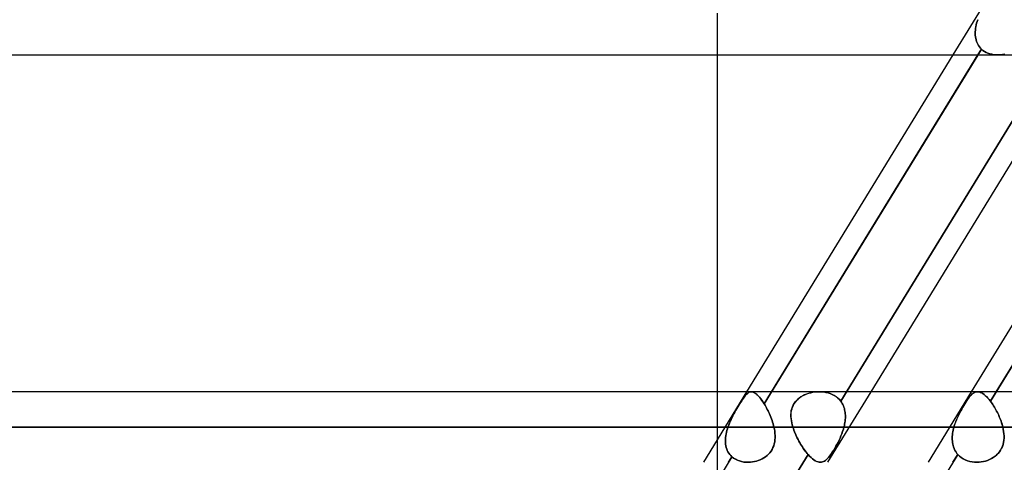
# Model space of a CAD drawing. Header units: millimetres. Extents: x -215 to 215, y -81 to 97.
# Tile 52 of 85: x 33 to 54, y 33 to 43. Entities that reach past the tile are written whole.
import ezdxf

# ---------------------------------------------------------------- set-up
doc = ezdxf.new("R2010")
doc.units = ezdxf.units.MM
doc.layers.add('MAIN-1', color=7, linetype='Continuous')
doc.layers.add('MAIN-2', color=7, linetype='Continuous')

msp = doc.modelspace()

# ---------------------------------------------------------------- linework, layer by layer
at = {"layer": 'MAIN-1'}
for p, q in [((-104.652, 42.094), (104.652, 42.094)), ((48.038, 34.819), (48.038, 42.094)), ((48.675, 34.819), (53.133, 42.094)), ((49.208, 34.819), (53.665, 42.094)), ((51.358, 34.819), (55.582, 41.712)), ((53.528, 34.819), (57.752, 41.713)), ((54.061, 34.819), (58.284, 41.713)), ((110.012, 34.819), (-110.012, 34.819)), ((110.578, 34.056), (-110.578, 34.056))]:
    msp.add_line(p, q, dxfattribs=at)
at = {"layer": 'MAIN-2'}
for p, q in [((53.133, 42.094), (53.966, 43.454)), ((48.038, 42.094), (48.038, 43)), ((53.628, 42.743), (53.638, 42.781)), ((53.638, 42.782), (53.629, 42.745)), ((53.638, 42.781), (53.649, 42.819)), ((53.649, 42.819), (53.638, 42.782)), ((53.649, 42.819), (53.661, 42.856)), ((53.661, 42.856), (53.649, 42.819)), ((53.608, 42.596), (53.607, 42.56)), ((53.607, 42.558), (53.608, 42.594)), ((53.607, 42.56), (53.608, 42.524)), ((53.608, 42.522), (53.607, 42.558)), ((53.61, 42.633), (53.608, 42.596)), ((53.608, 42.594), (53.61, 42.631)), ((53.615, 42.671), (53.61, 42.633)), ((53.61, 42.631), (53.615, 42.668)), ((53.621, 42.708), (53.615, 42.671)), ((53.615, 42.668), (53.621, 42.705)), ((53.629, 42.745), (53.621, 42.708)), ((53.621, 42.705), (53.628, 42.743)), ((53.608, 42.524), (53.612, 42.489)), ((53.612, 42.487), (53.608, 42.522)), ((53.612, 42.489), (53.617, 42.454)), ((53.617, 42.453), (53.612, 42.487)), ((53.617, 42.454), (53.625, 42.42)), ((53.625, 42.419), (53.617, 42.453)), ((53.625, 42.42), (53.635, 42.388)), ((53.635, 42.387), (53.625, 42.419)), ((53.635, 42.388), (53.648, 42.356)), ((53.648, 42.355), (53.635, 42.387)), ((53.648, 42.356), (53.662, 42.326)), ((53.663, 42.325), (53.648, 42.355)), ((53.743, 42.221), (49.048, 34.557)), ((50.701, 34.615), (55.387, 42.264)), ((55.387, 42.264), (50.701, 34.615)), ((53.662, 42.326), (53.679, 42.297)), ((53.679, 42.297), (53.663, 42.325)), ((53.665, 42.094), (53.743, 42.221)), ((53.699, 42.27), (53.679, 42.297)), ((53.679, 42.297), (53.698, 42.27)), ((53.698, 42.27), (53.72, 42.244)), ((53.72, 42.244), (53.699, 42.27)), ((53.743, 42.221), (53.72, 42.244)), ((53.72, 42.244), (53.743, 42.221)), ((53.743, 42.221), (53.775, 42.194)), ((53.775, 42.194), (53.743, 42.221)), ((53.775, 42.194), (53.809, 42.17)), ((53.809, 42.17), (53.775, 42.194)), ((53.809, 42.17), (53.845, 42.15)), ((53.845, 42.15), (53.809, 42.17)), ((53.845, 42.15), (53.883, 42.133)), ((53.883, 42.133), (53.845, 42.15)), ((53.883, 42.133), (53.924, 42.119)), ((53.924, 42.119), (53.883, 42.133)), ((58.622, 42.264), (53.936, 34.615)), ((53.924, 42.119), (53.966, 42.108)), ((53.965, 42.108), (53.924, 42.119)), ((54.008, 42.1), (53.965, 42.108)), ((53.966, 42.108), (54.009, 42.1)), ((54.052, 42.095), (54.008, 42.1)), ((54.009, 42.1), (54.052, 42.095)), ((54.052, 42.095), (54.097, 42.094)), ((54.097, 42.094), (54.052, 42.095)), ((54.097, 42.094), (54.147, 42.096)), ((54.147, 42.096), (54.097, 42.094)), ((54.147, 42.096), (54.197, 42.101)), ((54.197, 42.101), (54.147, 42.096)), ((54.197, 42.101), (54.247, 42.111)), ((54.247, 42.111), (54.197, 42.101)), ((47.741, 33.294), (48.675, 34.819)), ((48.038, 29.399), (48.038, 34.819)), ((48.598, 34.679), (48.58, 34.653)), ((48.595, 34.675), (48.614, 34.702)), ((48.615, 34.703), (48.598, 34.679)), ((48.614, 34.702), (48.632, 34.726)), ((48.631, 34.725), (48.615, 34.703)), ((48.647, 34.744), (48.631, 34.725)), ((48.632, 34.726), (48.65, 34.748)), ((48.662, 34.762), (48.647, 34.744)), ((48.65, 34.748), (48.666, 34.766)), ((48.677, 34.777), (48.662, 34.762)), ((48.666, 34.766), (48.683, 34.782)), ((48.692, 34.789), (48.677, 34.777)), ((48.683, 34.782), (48.699, 34.795)), ((48.706, 34.8), (48.692, 34.789)), ((48.699, 34.795), (48.716, 34.805)), ((48.721, 34.808), (48.706, 34.8)), ((48.716, 34.805), (48.732, 34.813)), ((48.736, 34.814), (48.721, 34.808)), ((48.732, 34.813), (48.75, 34.817)), ((48.751, 34.818), (48.736, 34.814)), ((48.75, 34.817), (48.767, 34.819)), ((48.767, 34.819), (48.751, 34.818)), ((48.785, 34.817), (48.767, 34.819)), ((48.767, 34.819), (48.787, 34.817)), ((48.804, 34.813), (48.785, 34.817)), ((48.787, 34.817), (48.807, 34.812)), ((48.823, 34.805), (48.804, 34.813)), ((48.807, 34.812), (48.828, 34.803)), ((48.843, 34.794), (48.823, 34.805)), ((48.828, 34.803), (48.85, 34.79)), ((48.863, 34.78), (48.843, 34.794)), ((48.85, 34.79), (48.872, 34.773)), ((48.885, 34.763), (48.863, 34.78)), ((48.872, 34.773), (48.895, 34.753)), ((48.906, 34.742), (48.885, 34.763)), ((48.895, 34.753), (48.92, 34.729)), ((48.929, 34.719), (48.906, 34.742)), ((48.92, 34.729), (48.945, 34.701)), ((48.952, 34.692), (48.929, 34.719)), ((48.945, 34.701), (48.97, 34.67)), ((48.976, 34.662), (48.952, 34.692)), ((49.048, 34.557), (49.208, 34.819)), ((49.806, 34.683), (49.773, 34.656)), ((49.779, 34.661), (49.813, 34.688)), ((49.842, 34.708), (49.806, 34.683)), ((49.813, 34.688), (49.849, 34.712)), ((49.881, 34.731), (49.842, 34.708)), ((49.849, 34.712), (49.887, 34.734)), ((49.921, 34.751), (49.881, 34.731)), ((49.887, 34.734), (49.927, 34.754)), ((49.963, 34.768), (49.921, 34.751)), ((49.927, 34.754), (49.968, 34.77)), ((50.006, 34.783), (49.963, 34.768)), ((49.968, 34.77), (50.01, 34.785)), ((50.05, 34.796), (50.006, 34.783)), ((50.01, 34.785), (50.053, 34.796)), ((50.095, 34.806), (50.05, 34.796)), ((50.053, 34.796), (50.097, 34.806)), ((50.141, 34.813), (50.095, 34.806)), ((50.097, 34.806), (50.142, 34.813)), ((50.187, 34.817), (50.141, 34.813)), ((50.142, 34.813), (50.187, 34.817)), ((50.187, 34.817), (50.232, 34.819)), ((50.233, 34.819), (50.187, 34.817)), ((50.232, 34.819), (50.282, 34.817)), ((50.283, 34.817), (50.233, 34.819)), ((50.282, 34.817), (50.332, 34.813)), ((50.333, 34.813), (50.283, 34.817)), ((50.332, 34.813), (50.38, 34.805)), ((50.382, 34.805), (50.333, 34.813)), ((50.38, 34.805), (50.428, 34.793)), ((50.429, 34.793), (50.382, 34.805)), ((50.424, 33.294), (51.358, 34.819)), ((50.428, 34.793), (50.474, 34.778)), ((50.475, 34.778), (50.429, 34.793)), ((50.474, 34.778), (50.519, 34.76)), ((50.519, 34.759), (50.475, 34.778)), ((50.519, 34.76), (50.561, 34.737)), ((50.561, 34.737), (50.519, 34.759)), ((50.561, 34.737), (50.6, 34.712)), ((50.601, 34.711), (50.561, 34.737)), ((50.6, 34.712), (50.637, 34.682)), ((50.637, 34.682), (50.601, 34.711)), ((50.637, 34.682), (50.671, 34.65)), ((50.671, 34.65), (50.637, 34.682)), ((52.594, 33.294), (53.528, 34.819)), ((53.467, 34.683), (53.447, 34.656)), ((53.451, 34.661), (53.47, 34.688)), ((53.486, 34.708), (53.467, 34.683)), ((53.47, 34.688), (53.489, 34.712)), ((53.505, 34.731), (53.486, 34.708)), ((53.489, 34.712), (53.508, 34.734)), ((53.524, 34.751), (53.505, 34.731)), ((53.508, 34.734), (53.526, 34.754)), ((53.542, 34.768), (53.524, 34.751)), ((53.526, 34.754), (53.544, 34.77)), ((53.56, 34.783), (53.542, 34.768)), ((53.544, 34.77), (53.562, 34.785)), ((53.579, 34.796), (53.56, 34.783)), ((53.562, 34.785), (53.58, 34.796)), ((53.597, 34.806), (53.579, 34.796)), ((53.58, 34.796), (53.598, 34.806)), ((53.616, 34.813), (53.597, 34.806)), ((53.598, 34.806), (53.616, 34.813)), ((53.635, 34.817), (53.616, 34.813)), ((53.616, 34.813), (53.635, 34.817)), ((53.655, 34.819), (53.635, 34.817)), ((53.635, 34.817), (53.655, 34.819)), ((53.677, 34.817), (53.655, 34.819)), ((53.655, 34.819), (53.676, 34.817)), ((53.676, 34.817), (53.699, 34.813)), ((53.7, 34.813), (53.677, 34.817)), ((53.699, 34.813), (53.723, 34.805)), ((53.723, 34.805), (53.7, 34.813)), ((53.747, 34.793), (53.723, 34.805)), ((53.723, 34.805), (53.747, 34.793)), ((53.772, 34.778), (53.747, 34.793)), ((53.747, 34.793), (53.772, 34.778)), ((53.798, 34.759), (53.772, 34.778)), ((53.772, 34.778), (53.798, 34.76)), ((53.798, 34.76), (53.824, 34.737)), ((53.825, 34.737), (53.798, 34.759)), ((53.824, 34.737), (53.852, 34.712)), ((53.852, 34.711), (53.825, 34.737)), ((53.852, 34.712), (53.88, 34.682)), ((53.88, 34.682), (53.852, 34.711)), ((53.907, 34.65), (53.88, 34.682)), ((53.88, 34.682), (53.907, 34.65)), ((53.936, 34.615), (54.061, 34.819)), ((48.48, 34.492), (48.458, 34.455)), ((48.462, 34.462), (48.486, 34.502)), ((48.501, 34.527), (48.48, 34.492)), ((48.486, 34.502), (48.51, 34.541)), ((48.522, 34.562), (48.501, 34.527)), ((48.51, 34.541), (48.533, 34.579)), ((48.542, 34.594), (48.522, 34.562)), ((48.533, 34.579), (48.555, 34.613)), ((48.561, 34.624), (48.542, 34.594)), ((48.555, 34.613), (48.575, 34.645)), ((48.58, 34.653), (48.561, 34.624)), ((48.575, 34.645), (48.595, 34.675)), ((48.97, 34.67), (48.996, 34.635)), ((48.999, 34.63), (48.976, 34.662)), ((48.996, 34.635), (49.021, 34.598)), ((49.023, 34.595), (48.999, 34.63)), ((49.021, 34.598), (49.048, 34.557)), ((49.048, 34.557), (49.023, 34.595)), ((49.065, 34.528), (49.048, 34.557)), ((49.048, 34.557), (49.065, 34.528)), ((49.082, 34.499), (49.065, 34.528)), ((49.065, 34.528), (49.082, 34.499)), ((49.099, 34.468), (49.082, 34.499)), ((49.082, 34.499), (49.099, 34.468)), ((49.115, 34.437), (49.099, 34.468)), ((49.099, 34.468), (49.115, 34.437)), ((49.654, 34.484), (49.641, 34.445)), ((49.643, 34.452), (49.656, 34.491)), ((49.67, 34.523), (49.654, 34.484)), ((49.656, 34.491), (49.674, 34.529)), ((49.691, 34.559), (49.67, 34.523)), ((49.674, 34.529), (49.695, 34.565)), ((49.715, 34.594), (49.691, 34.559)), ((49.695, 34.565), (49.72, 34.6)), ((49.743, 34.626), (49.715, 34.594)), ((49.72, 34.6), (49.748, 34.631)), ((49.773, 34.656), (49.743, 34.626)), ((49.748, 34.631), (49.779, 34.661)), ((50.671, 34.65), (50.701, 34.615)), ((50.701, 34.615), (50.671, 34.65)), ((50.701, 34.615), (50.717, 34.591)), ((50.717, 34.591), (50.701, 34.615)), ((50.717, 34.591), (50.733, 34.567)), ((50.733, 34.566), (50.717, 34.591)), ((50.733, 34.567), (50.746, 34.541)), ((50.746, 34.541), (50.733, 34.566)), ((50.746, 34.541), (50.759, 34.514)), ((50.759, 34.514), (50.746, 34.541)), ((50.759, 34.514), (50.769, 34.487)), ((50.769, 34.487), (50.759, 34.514)), ((50.769, 34.487), (50.779, 34.459)), ((50.779, 34.459), (50.769, 34.487)), ((53.34, 34.484), (53.317, 34.445)), ((53.321, 34.452), (53.344, 34.491)), ((53.362, 34.523), (53.34, 34.484)), ((53.344, 34.491), (53.366, 34.529)), ((53.384, 34.559), (53.362, 34.523)), ((53.366, 34.529), (53.388, 34.565)), ((53.406, 34.594), (53.384, 34.559)), ((53.388, 34.565), (53.41, 34.6)), ((53.427, 34.626), (53.406, 34.594)), ((53.41, 34.6), (53.431, 34.631)), ((53.447, 34.656), (53.427, 34.626)), ((53.431, 34.631), (53.451, 34.661)), ((53.936, 34.615), (53.907, 34.65)), ((53.907, 34.65), (53.936, 34.615)), ((53.953, 34.591), (53.936, 34.615)), ((53.936, 34.615), (53.953, 34.591)), ((53.97, 34.566), (53.953, 34.591)), ((53.953, 34.591), (53.97, 34.567)), ((53.97, 34.567), (53.988, 34.541)), ((53.988, 34.541), (53.97, 34.566)), ((54.005, 34.514), (53.988, 34.541)), ((53.988, 34.541), (54.005, 34.514)), ((54.022, 34.487), (54.005, 34.514)), ((54.005, 34.514), (54.022, 34.487)), ((54.038, 34.459), (54.022, 34.487)), ((54.022, 34.487), (54.038, 34.459)), ((48.352, 34.26), (48.333, 34.22)), ((48.345, 34.244), (48.367, 34.29)), ((48.373, 34.3), (48.352, 34.26)), ((48.367, 34.29), (48.391, 34.334)), ((48.394, 34.34), (48.373, 34.3)), ((48.391, 34.334), (48.414, 34.378)), ((48.415, 34.379), (48.394, 34.34)), ((48.414, 34.378), (48.438, 34.42)), ((48.437, 34.418), (48.415, 34.379)), ((48.458, 34.455), (48.437, 34.418)), ((48.438, 34.42), (48.462, 34.462)), ((49.131, 34.404), (49.115, 34.437)), ((49.115, 34.437), (49.131, 34.404)), ((49.147, 34.371), (49.131, 34.404)), ((49.131, 34.404), (49.147, 34.371)), ((49.162, 34.338), (49.147, 34.371)), ((49.147, 34.371), (49.162, 34.338)), ((49.177, 34.303), (49.162, 34.338)), ((49.162, 34.338), (49.177, 34.303)), ((49.191, 34.269), (49.177, 34.303)), ((49.177, 34.303), (49.191, 34.269)), ((49.204, 34.234), (49.191, 34.269)), ((49.191, 34.269), (49.204, 34.234)), ((49.624, 34.327), (49.627, 34.369)), ((49.626, 34.362), (49.624, 34.32)), ((49.624, 34.283), (49.624, 34.327)), ((49.624, 34.32), (49.625, 34.277)), ((49.628, 34.239), (49.624, 34.283)), ((49.625, 34.277), (49.628, 34.233)), ((49.632, 34.404), (49.626, 34.362)), ((49.627, 34.369), (49.633, 34.411)), ((49.641, 34.445), (49.632, 34.404)), ((49.633, 34.411), (49.643, 34.452)), ((50.779, 34.459), (50.786, 34.43)), ((50.786, 34.431), (50.779, 34.459)), ((50.792, 34.401), (50.786, 34.431)), ((50.786, 34.43), (50.792, 34.401)), ((50.792, 34.401), (50.797, 34.371)), ((50.797, 34.372), (50.792, 34.401)), ((50.8, 34.341), (50.797, 34.372)), ((50.797, 34.371), (50.8, 34.341)), ((50.8, 34.341), (50.802, 34.31)), ((50.802, 34.31), (50.8, 34.341)), ((50.802, 34.31), (50.802, 34.279)), ((50.802, 34.279), (50.802, 34.31)), ((50.802, 34.279), (50.802, 34.248)), ((50.802, 34.248), (50.802, 34.279)), ((53.232, 34.277), (53.212, 34.233)), ((53.215, 34.239), (53.235, 34.283)), ((53.252, 34.32), (53.232, 34.277)), ((53.235, 34.283), (53.255, 34.327)), ((53.273, 34.362), (53.252, 34.32)), ((53.255, 34.327), (53.277, 34.369)), ((53.295, 34.404), (53.273, 34.362)), ((53.277, 34.369), (53.299, 34.411)), ((53.317, 34.445), (53.295, 34.404)), ((53.299, 34.411), (53.321, 34.452)), ((54.054, 34.431), (54.038, 34.459)), ((54.038, 34.459), (54.054, 34.43)), ((54.07, 34.401), (54.054, 34.431)), ((54.054, 34.43), (54.07, 34.401)), ((54.085, 34.372), (54.07, 34.401)), ((54.07, 34.401), (54.085, 34.371)), ((54.1, 34.341), (54.085, 34.372)), ((54.085, 34.371), (54.1, 34.341)), ((54.114, 34.31), (54.1, 34.341)), ((54.1, 34.341), (54.114, 34.31)), ((54.128, 34.279), (54.114, 34.31)), ((54.114, 34.31), (54.128, 34.279)), ((54.141, 34.248), (54.128, 34.279)), ((54.128, 34.279), (54.141, 34.248)), ((-110.578, 34.056), (110.578, 34.056)), ((109.539, 34.056), (-109.539, 34.056)), ((-109.539, 34.056), (109.539, 34.056)), ((-49.258, 34.056), (49.258, 34.056)), ((49.258, 34.056), (-49.258, 34.056)), ((48.265, 34.056), (-48.265, 34.056)), ((-48.265, 34.056), (48.265, 34.056)), ((48.253, 34.018), (48.265, 34.056)), ((48.265, 34.056), (48.253, 34.019)), ((48.265, 34.056), (48.283, 34.104)), ((48.28, 34.097), (48.265, 34.056)), ((48.297, 34.138), (48.28, 34.097)), ((48.283, 34.104), (48.302, 34.151)), ((48.314, 34.179), (48.297, 34.138)), ((48.302, 34.151), (48.323, 34.198)), ((48.333, 34.22), (48.314, 34.179)), ((48.323, 34.198), (48.345, 34.244)), ((49.217, 34.199), (49.204, 34.234)), ((49.204, 34.234), (49.217, 34.199)), ((49.228, 34.163), (49.217, 34.199)), ((49.217, 34.199), (49.228, 34.163)), ((49.239, 34.128), (49.228, 34.163)), ((49.228, 34.163), (49.239, 34.128)), ((49.249, 34.092), (49.239, 34.128)), ((49.239, 34.128), (49.249, 34.092)), ((49.258, 34.056), (49.249, 34.092)), ((49.249, 34.092), (49.258, 34.056)), ((49.267, 34.009), (49.258, 34.056)), ((49.258, 34.056), (49.267, 34.009)), ((49.634, 34.194), (49.628, 34.239)), ((49.628, 34.233), (49.634, 34.189)), ((49.642, 34.148), (49.634, 34.194)), ((49.634, 34.189), (49.643, 34.145)), ((49.653, 34.102), (49.642, 34.148)), ((49.643, 34.145), (49.653, 34.101)), ((49.666, 34.056), (49.653, 34.102)), ((49.653, 34.101), (49.666, 34.056)), ((53.148, 34.056), (49.666, 34.056)), ((49.666, 34.056), (53.148, 34.056)), ((49.666, 34.056), (49.677, 34.023)), ((49.677, 34.022), (49.666, 34.056)), ((50.771, 34.056), (50.758, 34.008)), ((50.758, 34.008), (50.771, 34.056)), ((50.779, 34.088), (50.771, 34.056)), ((50.771, 34.056), (50.779, 34.088)), ((50.771, 34.056), (54.203, 34.056)), ((54.203, 34.056), (50.771, 34.056)), ((50.786, 34.12), (50.779, 34.088)), ((50.779, 34.088), (50.786, 34.12)), ((50.791, 34.152), (50.786, 34.12)), ((50.786, 34.12), (50.791, 34.152)), ((50.796, 34.184), (50.791, 34.152)), ((50.791, 34.152), (50.796, 34.184)), ((50.799, 34.216), (50.796, 34.184)), ((50.796, 34.184), (50.799, 34.216)), ((50.802, 34.248), (50.799, 34.216)), ((50.799, 34.216), (50.802, 34.248)), ((53.139, 34.022), (53.148, 34.056)), ((53.148, 34.056), (53.139, 34.023)), ((53.148, 34.056), (53.162, 34.102)), ((53.162, 34.101), (53.148, 34.056)), ((53.162, 34.102), (53.178, 34.148)), ((53.177, 34.145), (53.162, 34.101)), ((53.194, 34.189), (53.177, 34.145)), ((53.178, 34.148), (53.196, 34.194)), ((53.212, 34.233), (53.194, 34.189)), ((53.196, 34.194), (53.215, 34.239)), ((54.153, 34.216), (54.141, 34.248)), ((54.141, 34.248), (54.153, 34.216)), ((54.165, 34.184), (54.153, 34.216)), ((54.153, 34.216), (54.165, 34.184)), ((54.176, 34.152), (54.165, 34.184)), ((54.165, 34.184), (54.176, 34.152)), ((54.185, 34.12), (54.176, 34.152)), ((54.176, 34.152), (54.186, 34.12)), ((54.195, 34.088), (54.185, 34.12)), ((54.186, 34.12), (54.195, 34.088)), ((54.203, 34.056), (54.195, 34.088)), ((54.195, 34.088), (54.203, 34.056)), ((54.213, 34.008), (54.203, 34.056)), ((54.203, 34.056), (54.213, 34.008)), ((48.213, 33.831), (48.21, 33.794)), ((48.21, 33.791), (48.212, 33.828)), ((48.212, 33.828), (48.217, 33.866)), ((48.218, 33.869), (48.213, 33.831)), ((48.217, 33.866), (48.224, 33.904)), ((48.224, 33.906), (48.218, 33.869)), ((48.232, 33.944), (48.224, 33.906)), ((48.224, 33.904), (48.232, 33.942)), ((48.242, 33.982), (48.232, 33.944)), ((48.232, 33.942), (48.241, 33.98)), ((48.241, 33.98), (48.253, 34.018)), ((48.253, 34.019), (48.242, 33.982)), ((49.275, 33.963), (49.267, 34.009)), ((49.267, 34.009), (49.275, 33.963)), ((49.28, 33.916), (49.275, 33.963)), ((49.275, 33.963), (49.28, 33.916)), ((49.283, 33.87), (49.28, 33.916)), ((49.28, 33.916), (49.283, 33.87)), ((49.283, 33.824), (49.283, 33.87)), ((49.283, 33.87), (49.283, 33.824)), ((49.677, 34.023), (49.689, 33.989)), ((49.689, 33.987), (49.677, 34.022)), ((49.689, 33.989), (49.701, 33.955)), ((49.702, 33.953), (49.689, 33.987)), ((49.701, 33.955), (49.715, 33.921)), ((49.716, 33.918), (49.702, 33.953)), ((49.715, 33.921), (49.73, 33.887)), ((49.731, 33.884), (49.716, 33.918)), ((49.73, 33.887), (49.745, 33.853)), ((49.747, 33.85), (49.731, 33.884)), ((49.745, 33.853), (49.762, 33.819)), ((49.763, 33.817), (49.747, 33.85)), ((50.706, 33.864), (50.686, 33.817)), ((50.686, 33.817), (50.706, 33.864)), ((50.725, 33.912), (50.706, 33.864)), ((50.706, 33.864), (50.725, 33.912)), ((50.742, 33.96), (50.725, 33.912)), ((50.725, 33.912), (50.742, 33.96)), ((50.758, 34.008), (50.742, 33.96)), ((50.742, 33.96), (50.758, 34.008)), ((53.112, 33.853), (53.111, 33.819)), ((53.111, 33.817), (53.112, 33.85)), ((53.115, 33.887), (53.112, 33.853)), ((53.112, 33.85), (53.114, 33.884)), ((53.114, 33.884), (53.119, 33.918)), ((53.119, 33.921), (53.115, 33.887)), ((53.125, 33.955), (53.119, 33.921)), ((53.119, 33.918), (53.124, 33.953)), ((53.124, 33.953), (53.131, 33.987)), ((53.131, 33.989), (53.125, 33.955)), ((53.139, 34.023), (53.131, 33.989)), ((53.131, 33.987), (53.139, 34.022)), ((54.221, 33.96), (54.213, 34.008)), ((54.213, 34.008), (54.221, 33.96)), ((54.227, 33.912), (54.221, 33.96)), ((54.221, 33.96), (54.227, 33.912)), ((54.23, 33.864), (54.227, 33.912)), ((54.227, 33.912), (54.23, 33.864)), ((54.23, 33.817), (54.23, 33.864)), ((54.23, 33.864), (54.23, 33.817)), ((48.21, 33.794), (48.209, 33.757)), ((48.209, 33.754), (48.21, 33.791)), ((48.209, 33.757), (48.21, 33.72)), ((48.21, 33.718), (48.209, 33.754)), ((48.21, 33.72), (48.213, 33.685)), ((48.214, 33.683), (48.21, 33.718)), ((48.213, 33.685), (48.219, 33.65)), ((48.219, 33.648), (48.214, 33.683)), ((48.219, 33.65), (48.227, 33.616)), ((48.227, 33.614), (48.219, 33.648)), ((48.227, 33.616), (48.237, 33.583)), ((48.238, 33.581), (48.227, 33.614)), ((49.237, 33.611), (49.253, 33.651)), ((49.253, 33.651), (49.237, 33.611)), ((49.253, 33.651), (49.265, 33.692)), ((49.265, 33.692), (49.253, 33.651)), ((49.265, 33.692), (49.274, 33.735)), ((49.274, 33.735), (49.265, 33.692)), ((49.274, 33.735), (49.28, 33.779)), ((49.28, 33.779), (49.274, 33.735)), ((49.28, 33.779), (49.283, 33.824)), ((49.283, 33.824), (49.28, 33.779)), ((49.762, 33.819), (49.779, 33.785)), ((49.78, 33.783), (49.763, 33.817)), ((49.779, 33.785), (49.797, 33.752)), ((49.798, 33.75), (49.78, 33.783)), ((49.797, 33.752), (49.815, 33.72)), ((49.816, 33.718), (49.798, 33.75)), ((49.815, 33.72), (49.833, 33.688)), ((49.834, 33.686), (49.816, 33.718)), ((49.833, 33.688), (49.853, 33.656)), ((49.853, 33.655), (49.834, 33.686)), ((49.853, 33.656), (49.872, 33.626)), ((49.873, 33.625), (49.853, 33.655)), ((49.872, 33.626), (49.892, 33.596)), ((49.893, 33.595), (49.873, 33.625)), ((50.573, 33.598), (50.597, 33.639)), ((50.597, 33.638), (50.573, 33.597)), ((50.597, 33.639), (50.62, 33.682)), ((50.62, 33.681), (50.597, 33.638)), ((50.62, 33.682), (50.643, 33.726)), ((50.643, 33.725), (50.62, 33.681)), ((50.643, 33.726), (50.665, 33.771)), ((50.665, 33.77), (50.643, 33.725)), ((50.686, 33.817), (50.665, 33.77)), ((50.665, 33.771), (50.686, 33.817)), ((53.111, 33.819), (53.111, 33.785)), ((53.111, 33.783), (53.111, 33.817)), ((53.111, 33.785), (53.113, 33.752)), ((53.113, 33.75), (53.111, 33.783)), ((53.113, 33.752), (53.116, 33.72)), ((53.117, 33.718), (53.113, 33.75)), ((53.116, 33.72), (53.122, 33.688)), ((53.122, 33.686), (53.117, 33.718)), ((53.122, 33.688), (53.129, 33.656)), ((53.129, 33.655), (53.122, 33.686)), ((53.129, 33.656), (53.138, 33.626)), ((53.138, 33.625), (53.129, 33.655)), ((53.138, 33.626), (53.149, 33.596)), ((53.149, 33.595), (53.138, 33.625)), ((54.178, 33.598), (54.196, 33.639)), ((54.195, 33.638), (54.178, 33.597)), ((54.209, 33.681), (54.195, 33.638)), ((54.196, 33.639), (54.209, 33.682)), ((54.209, 33.682), (54.22, 33.726)), ((54.22, 33.725), (54.209, 33.681)), ((54.22, 33.726), (54.226, 33.771)), ((54.226, 33.77), (54.22, 33.725)), ((54.226, 33.771), (54.23, 33.817)), ((54.23, 33.817), (54.226, 33.77)), ((48.348, 33.415), (43.65, 25.747)), ((45.308, 25.813), (49.995, 33.463)), ((49.995, 33.463), (45.308, 25.813)), ((48.237, 33.583), (48.25, 33.551)), ((48.25, 33.55), (48.238, 33.581)), ((48.25, 33.551), (48.265, 33.52)), ((48.265, 33.519), (48.25, 33.55)), ((48.265, 33.52), (48.282, 33.491)), ((48.283, 33.491), (48.265, 33.519)), ((48.274, 33.294), (48.348, 33.415)), ((48.282, 33.491), (48.302, 33.464)), ((48.302, 33.464), (48.283, 33.491)), ((48.324, 33.438), (48.302, 33.464)), ((48.302, 33.464), (48.324, 33.439)), ((48.324, 33.439), (48.348, 33.415)), ((48.348, 33.415), (48.324, 33.438)), ((48.348, 33.415), (48.384, 33.385)), ((48.384, 33.385), (48.348, 33.415)), ((53.23, 33.463), (48.543, 25.813)), ((49.038, 33.39), (49.074, 33.414)), ((49.074, 33.414), (49.038, 33.39)), ((49.074, 33.414), (49.108, 33.441)), ((49.108, 33.441), (49.074, 33.414)), ((49.108, 33.441), (49.14, 33.47)), ((49.14, 33.47), (49.108, 33.441)), ((49.169, 33.502), (49.14, 33.47)), ((49.14, 33.47), (49.169, 33.501)), ((49.169, 33.501), (49.195, 33.536)), ((49.195, 33.536), (49.169, 33.502)), ((49.218, 33.573), (49.195, 33.536)), ((49.195, 33.536), (49.217, 33.572)), ((49.217, 33.572), (49.237, 33.611)), ((49.237, 33.611), (49.218, 33.573)), ((49.892, 33.596), (49.913, 33.567)), ((49.913, 33.566), (49.893, 33.595)), ((49.913, 33.567), (49.933, 33.539)), ((49.933, 33.538), (49.913, 33.566)), ((49.933, 33.539), (49.954, 33.512)), ((49.954, 33.512), (49.933, 33.538)), ((49.954, 33.512), (49.974, 33.487)), ((49.974, 33.487), (49.954, 33.512)), ((49.974, 33.487), (49.995, 33.463)), ((49.995, 33.463), (49.974, 33.487)), ((50.027, 33.427), (49.995, 33.463)), ((49.995, 33.463), (50.027, 33.427)), ((50.06, 33.395), (50.027, 33.427)), ((50.027, 33.427), (50.06, 33.395)), ((50.458, 33.424), (50.436, 33.397)), ((50.437, 33.398), (50.459, 33.424)), ((50.48, 33.453), (50.458, 33.424)), ((50.459, 33.424), (50.481, 33.454)), ((50.503, 33.485), (50.48, 33.453)), ((50.481, 33.454), (50.503, 33.486)), ((50.503, 33.486), (50.526, 33.521)), ((50.526, 33.52), (50.503, 33.485)), ((50.526, 33.521), (50.55, 33.558)), ((50.549, 33.557), (50.526, 33.52)), ((50.573, 33.597), (50.549, 33.557)), ((50.55, 33.558), (50.573, 33.598)), ((53.126, 33.294), (53.23, 33.463)), ((53.149, 33.596), (53.161, 33.567)), ((53.162, 33.566), (53.149, 33.595)), ((53.161, 33.567), (53.176, 33.539)), ((53.176, 33.538), (53.162, 33.566)), ((53.176, 33.539), (53.192, 33.512)), ((53.192, 33.512), (53.176, 33.538)), ((53.21, 33.487), (53.192, 33.512)), ((53.192, 33.512), (53.21, 33.487)), ((53.23, 33.463), (53.21, 33.487)), ((53.21, 33.487), (53.23, 33.463)), ((53.23, 33.463), (53.264, 33.427)), ((53.264, 33.427), (53.23, 33.463)), ((53.264, 33.427), (53.303, 33.395)), ((53.303, 33.395), (53.264, 33.427)), ((54.035, 33.424), (53.997, 33.397)), ((53.998, 33.398), (54.036, 33.424)), ((54.07, 33.453), (54.035, 33.424)), ((54.036, 33.424), (54.071, 33.454)), ((54.102, 33.485), (54.07, 33.453)), ((54.071, 33.454), (54.102, 33.486)), ((54.102, 33.486), (54.131, 33.521)), ((54.13, 33.52), (54.102, 33.485)), ((54.156, 33.557), (54.13, 33.52)), ((54.131, 33.521), (54.156, 33.558)), ((54.156, 33.558), (54.178, 33.598)), ((54.178, 33.597), (54.156, 33.557)), ((48.384, 33.385), (48.424, 33.36)), ((48.424, 33.36), (48.384, 33.385)), ((48.424, 33.36), (48.467, 33.339)), ((48.466, 33.339), (48.424, 33.36)), ((48.511, 33.322), (48.466, 33.339)), ((48.467, 33.339), (48.512, 33.322)), ((48.559, 33.309), (48.511, 33.322)), ((48.512, 33.322), (48.559, 33.308)), ((48.608, 33.3), (48.559, 33.309)), ((48.559, 33.308), (48.608, 33.3)), ((48.608, 33.3), (48.658, 33.295)), ((48.658, 33.295), (48.608, 33.3)), ((48.658, 33.295), (48.708, 33.294)), ((48.708, 33.294), (48.658, 33.295)), ((48.708, 33.294), (48.751, 33.296)), ((48.751, 33.296), (48.708, 33.294)), ((48.751, 33.296), (48.794, 33.301)), ((48.794, 33.301), (48.751, 33.296)), ((48.794, 33.301), (48.836, 33.309)), ((48.836, 33.309), (48.794, 33.301)), ((48.836, 33.309), (48.879, 33.32)), ((48.879, 33.32), (48.836, 33.309)), ((48.879, 33.32), (48.92, 33.333)), ((48.92, 33.333), (48.879, 33.32)), ((48.92, 33.333), (48.961, 33.349)), ((48.961, 33.349), (48.92, 33.333)), ((48.961, 33.349), (49, 33.368)), ((49, 33.368), (48.961, 33.349)), ((49, 33.368), (49.038, 33.39)), ((49.038, 33.39), (49, 33.368)), ((50.091, 33.368), (50.06, 33.395)), ((50.06, 33.395), (50.091, 33.368)), ((50.122, 33.345), (50.091, 33.368)), ((50.091, 33.368), (50.122, 33.345)), ((50.152, 33.326), (50.122, 33.345)), ((50.122, 33.345), (50.152, 33.326)), ((50.181, 33.311), (50.152, 33.326)), ((50.152, 33.326), (50.182, 33.311)), ((50.21, 33.301), (50.181, 33.311)), ((50.182, 33.311), (50.21, 33.301)), ((50.237, 33.295), (50.21, 33.301)), ((50.21, 33.301), (50.237, 33.295)), ((50.264, 33.294), (50.237, 33.295)), ((50.237, 33.295), (50.264, 33.294)), ((50.286, 33.296), (50.264, 33.294)), ((50.264, 33.294), (50.286, 33.296)), ((50.308, 33.301), (50.286, 33.296)), ((50.286, 33.296), (50.308, 33.301)), ((50.329, 33.31), (50.308, 33.301)), ((50.308, 33.301), (50.33, 33.31)), ((50.351, 33.321), (50.329, 33.31)), ((50.33, 33.31), (50.351, 33.321)), ((50.351, 33.321), (50.372, 33.336)), ((50.372, 33.335), (50.351, 33.321)), ((50.393, 33.353), (50.372, 33.335)), ((50.372, 33.336), (50.393, 33.353)), ((50.414, 33.374), (50.393, 33.353)), ((50.393, 33.353), (50.415, 33.374)), ((50.436, 33.397), (50.414, 33.374)), ((50.415, 33.374), (50.437, 33.398)), ((53.303, 33.395), (53.346, 33.368)), ((53.345, 33.368), (53.303, 33.395)), ((53.39, 33.345), (53.345, 33.368)), ((53.346, 33.368), (53.391, 33.345)), ((53.438, 33.326), (53.39, 33.345)), ((53.391, 33.345), (53.438, 33.326)), ((53.438, 33.326), (53.488, 33.311)), ((53.488, 33.311), (53.438, 33.326)), ((53.488, 33.311), (53.54, 33.301)), ((53.54, 33.301), (53.488, 33.311)), ((53.54, 33.301), (53.593, 33.295)), ((53.592, 33.295), (53.54, 33.301)), ((53.646, 33.294), (53.592, 33.295)), ((53.593, 33.295), (53.646, 33.294)), ((53.646, 33.294), (53.693, 33.296)), ((53.692, 33.296), (53.646, 33.294)), ((53.738, 33.301), (53.692, 33.296)), ((53.693, 33.296), (53.739, 33.301)), ((53.784, 33.31), (53.738, 33.301)), ((53.739, 33.301), (53.784, 33.31)), ((53.784, 33.31), (53.83, 33.321)), ((53.829, 33.321), (53.784, 33.31)), ((53.873, 33.335), (53.829, 33.321)), ((53.83, 33.321), (53.874, 33.336)), ((53.916, 33.353), (53.873, 33.335)), ((53.874, 33.336), (53.917, 33.353)), ((53.958, 33.374), (53.916, 33.353)), ((53.917, 33.353), (53.959, 33.374)), ((53.997, 33.397), (53.958, 33.374)), ((53.959, 33.374), (53.998, 33.398))]:
    msp.add_line(p, q, dxfattribs=at)

doc.saveas('drawing.dxf')
